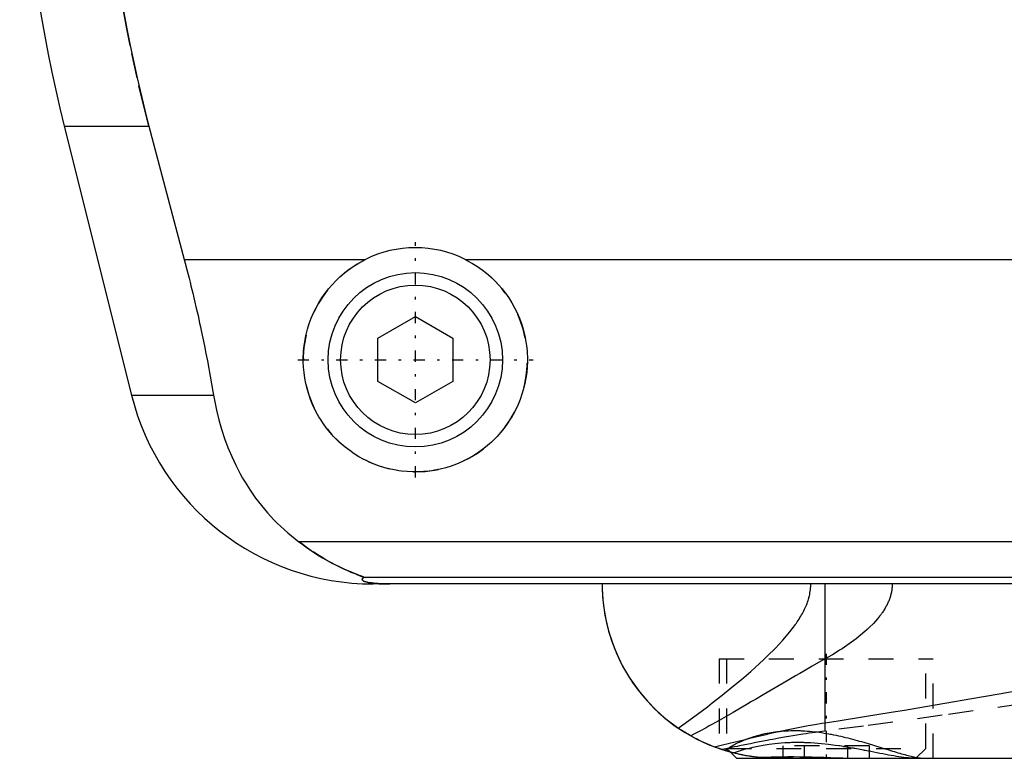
# Model space of a CAD drawing. Extents: x -105 to 105, y -97 to 359.
# Tile 1 of 9: x -62 to -23, y -67 to -37. Entities that reach past the tile are written whole.
import ezdxf

# ---------------------------------------------------------------- set-up
doc = ezdxf.new("R2010")
doc.units = 0
doc.linetypes.add('CENTER', pattern=[1.5, 0.45, -0.5, 0.05, -0.5])
doc.linetypes.add('DASHED', pattern=[2, 1, -1])
for name, color, linetype in [('AM_0', 7, 'CONTINUOUS'), ('AM_3', 7, 'DASHED'), ('AM_7', 7, 'CENTER')]:
    doc.layers.add(name, color=color, linetype=linetype)

msp = doc.modelspace()

# ---------------------------------------------------------------- linework, layer by layer
at = {"layer": 'AM_0', "color": 7, "linetype": 'CONTINUOUS'}
for p, q in [((-60.596, -41.616), (-57.893, -52.426)), ((-60.596, -41.616), (-57.2, -41.616)), ((-57.2, -41.616), (-55.781, -46.968)), ((-55.781, -46.968), (-48.498, -46.968)), ((-44.502, -46.968), (-20, -46.968)), ((-48, -50.134), (-46.5, -49.268)), ((-46.5, -49.268), (-45, -50.134)), ((-48, -51.866), (-48, -50.134)), ((-45, -50.134), (-45, -51.866)), ((-46.5, -52.732), (-48, -51.866)), ((-45, -51.866), (-46.5, -52.732)), ((-57.893, -52.426), (-54.602, -52.426)), ((-10, -58.307), (-51.173, -58.307)), ((-10, -59.746), (-48.569, -59.746)), ((-10.005, -60), (-48.192, -60)), ((-30.043, -65.574), (-30.043, -60)), ((-34.069, -66.687), (-34.225, -66.637)), ((-33.848, -66.752), (-33.6, -67)), ((-33.6, -67), (-10.003, -67))]:
    msp.add_line(p, q, dxfattribs=at)
for points in [[(-58.394, -18.159, 0), (-58.495, -18.825, 0), (-58.674, -20.156, 0), (-58.821, -21.482, 0), (-58.882, -22.142, 0), (-58.935, -22.799, 0), (-59.018, -24.102, 0), (-59.071, -25.384, 0), (-59.094, -26.642, 0), (-59.089, -27.883, 0), (-59.057, -29.149, 0), (-59.03, -29.791, 0), (-58.995, -30.438, 0), (-58.902, -31.746, 0), (-58.777, -33.067, 0), (-58.62, -34.395, 0), (-58.431, -35.726, 0), (-58.21, -37.055, 0), (-58.088, -37.717, 0), (-57.958, -38.376, 0), (-57.676, -39.685, 0), (-57.366, -40.978, 0), (-57.2, -41.616, 0)], [(-55.781, -46.968, 0), (-55.741, -47.12, 0), (-55.662, -47.424, 0), (-55.585, -47.726, 0), (-55.547, -47.877, 0), (-55.51, -48.027, 0), (-55.436, -48.327, 0), (-55.365, -48.626, 0), (-55.296, -48.924, 0), (-55.227, -49.223, 0), (-55.161, -49.525, 0), (-55.128, -49.676, 0), (-55.095, -49.827, 0), (-55.031, -50.131, 0), (-54.968, -50.435, 0), (-54.907, -50.741, 0), (-54.848, -51.047, 0), (-54.79, -51.353, 0), (-54.762, -51.506, 0), (-54.735, -51.66, 0), (-54.68, -51.966, 0), (-54.628, -52.273, 0), (-54.602, -52.426, 0)], [(-44.502, -46.968, 0), (-44.399, -47.021, 0), (-44.198, -47.134, 0), (-44.003, -47.256, 0), (-43.909, -47.321, 0), (-43.817, -47.387, 0), (-43.639, -47.526, 0), (-43.471, -47.672, 0), (-43.312, -47.824, 0), (-43.16, -47.984, 0), (-43.015, -48.153, 0), (-42.945, -48.241, 0), (-42.877, -48.331, 0), (-42.747, -48.518, 0), (-42.625, -48.712, 0), (-42.514, -48.912, 0), (-42.412, -49.119, 0), (-42.321, -49.33, 0), (-42.28, -49.438, 0), (-42.241, -49.546, 0), (-42.173, -49.765, 0), (-42.116, -49.985, 0), (-42.092, -50.096, 0), (-42.07, -50.207, 0), (-42.036, -50.428, 0), (-42.014, -50.648, 0), (-42.007, -50.758, 0), (-42.002, -50.866, 0), (-42.001, -51.081, 0), (-42.01, -51.297, 0), (-42.029, -51.514, 0), (-42.06, -51.733, 0), (-42.101, -51.95, 0), (-42.126, -52.059, 0), (-42.154, -52.167, 0), (-42.217, -52.381, 0), (-42.291, -52.592, 0), (-42.375, -52.799, 0), (-42.469, -53.001, 0), (-42.573, -53.198, 0), (-42.629, -53.294, 0), (-42.686, -53.389, 0), (-42.808, -53.573, 0), (-42.938, -53.749, 0), (-43.074, -53.918, 0), (-43.217, -54.078, 0), (-43.366, -54.229, 0), (-43.443, -54.302, 0), (-43.522, -54.374, 0), (-43.688, -54.513, 0), (-43.863, -54.646, 0), (-44.046, -54.772, 0), (-44.237, -54.889, 0), (-44.435, -54.998, 0), (-44.536, -55.049, 0), (-44.639, -55.097, 0), (-44.849, -55.186, 0), (-45.063, -55.264, 0), (-45.281, -55.332, 0), (-45.502, -55.388, 0), (-45.724, -55.433, 0), (-45.835, -55.451, 0), (-45.947, -55.466, 0), (-46.17, -55.488, 0), (-46.39, -55.499, 0), (-46.5, -55.5, 0), (-46.61, -55.499, 0), (-46.83, -55.488, 0), (-47.053, -55.466, 0), (-47.165, -55.451, 0), (-47.276, -55.433, 0), (-47.498, -55.388, 0), (-47.719, -55.332, 0), (-47.937, -55.264, 0), (-48.151, -55.186, 0), (-48.361, -55.097, 0), (-48.464, -55.049, 0), (-48.565, -54.998, 0), (-48.763, -54.889, 0), (-48.954, -54.772, 0), (-49.137, -54.646, 0), (-49.312, -54.513, 0), (-49.478, -54.374, 0), (-49.557, -54.302, 0), (-49.634, -54.229, 0), (-49.783, -54.078, 0), (-49.926, -53.918, 0), (-50.062, -53.749, 0), (-50.192, -53.573, 0), (-50.314, -53.389, 0), (-50.371, -53.294, 0), (-50.427, -53.198, 0), (-50.531, -53.001, 0), (-50.625, -52.799, 0), (-50.709, -52.592, 0), (-50.783, -52.381, 0), (-50.846, -52.167, 0), (-50.874, -52.059, 0), (-50.899, -51.95, 0), (-50.94, -51.733, 0), (-50.971, -51.514, 0), (-50.99, -51.297, 0), (-50.999, -51.081, 0), (-50.998, -50.866, 0), (-50.993, -50.758, 0), (-50.986, -50.648, 0), (-50.964, -50.428, 0), (-50.93, -50.207, 0), (-50.908, -50.096, 0), (-50.884, -49.985, 0), (-50.827, -49.765, 0), (-50.759, -49.546, 0), (-50.72, -49.438, 0), (-50.679, -49.33, 0), (-50.588, -49.119, 0), (-50.486, -48.912, 0), (-50.375, -48.712, 0), (-50.253, -48.518, 0), (-50.123, -48.331, 0), (-50.055, -48.241, 0), (-49.985, -48.153, 0), (-49.84, -47.984, 0), (-49.688, -47.824, 0), (-49.529, -47.672, 0), (-49.361, -47.526, 0), (-49.183, -47.387, 0), (-49.091, -47.321, 0), (-48.997, -47.256, 0), (-48.802, -47.134, 0), (-48.601, -47.021, 0), (-48.498, -46.968, 0)], [(-54.602, -52.426, 0), (-54.568, -52.624, 0), (-54.487, -53.017, 0), (-54.393, -53.404, 0), (-54.34, -53.595, 0), (-54.284, -53.785, 0), (-54.161, -54.159, 0), (-54.024, -54.526, 0), (-53.873, -54.885, 0), (-53.708, -55.236, 0), (-53.529, -55.579, 0), (-53.435, -55.747, 0), (-53.337, -55.912, 0), (-53.131, -56.236, 0), (-52.912, -56.55, 0), (-52.68, -56.852, 0), (-52.435, -57.144, 0), (-52.177, -57.424, 0), (-52.043, -57.559, 0), (-51.906, -57.692, 0), (-51.622, -57.947, 0), (-51.326, -58.19, 0), (-51.173, -58.307, 0)], [(-51.173, -58.307, 0), (-51.062, -58.391, 0), (-50.845, -58.549, 0), (-50.632, -58.694, 0), (-50.529, -58.762, 0), (-50.427, -58.828, 0), (-50.228, -58.949, 0), (-50.037, -59.06, 0), (-49.854, -59.159, 0), (-49.681, -59.249, 0), (-49.517, -59.329, 0), (-49.439, -59.366, 0), (-49.364, -59.401, 0), (-49.221, -59.464, 0), (-49.09, -59.52, 0), (-48.964, -59.571, 0), (-48.894, -59.599, 0), (-48.875, -59.606, 0), (-48.856, -59.614, 0), (-48.847, -59.618, 0), (-48.838, -59.621, 0), (-48.82, -59.628, 0), (-48.802, -59.635, 0), (-48.785, -59.642, 0), (-48.768, -59.649, 0), (-48.751, -59.655, 0), (-48.743, -59.658, 0), (-48.735, -59.662, 0), (-48.719, -59.668, 0), (-48.704, -59.674, 0), (-48.697, -59.677, 0), (-48.69, -59.68, 0), (-48.676, -59.685, 0), (-48.662, -59.691, 0), (-48.656, -59.693, 0), (-48.65, -59.696, 0), (-48.638, -59.701, 0), (-48.627, -59.706, 0), (-48.616, -59.711, 0), (-48.607, -59.715, 0), (-48.598, -59.719, 0), (-48.594, -59.721, 0), (-48.59, -59.723, 0), (-48.584, -59.727, 0), (-48.578, -59.73, 0), (-48.574, -59.733, 0), (-48.57, -59.736, 0), (-48.568, -59.739, 0), (-48.567, -59.74, 0), (-48.567, -59.741, 0), (-48.567, -59.743, 0), (-48.568, -59.745, 0), (-48.569, -59.746, 0)], [(-48.569, -59.746, 0), (-48.581, -59.754, 0), (-48.601, -59.769, 0), (-48.617, -59.784, 0), (-48.623, -59.792, 0), (-48.628, -59.799, 0), (-48.633, -59.815, 0), (-48.633, -59.83, 0), (-48.627, -59.844, 0), (-48.615, -59.859, 0), (-48.597, -59.874, 0), (-48.585, -59.881, 0), (-48.571, -59.888, 0), (-48.536, -59.903, 0), (-48.489, -59.918, 0), (-48.428, -59.933, 0), (-48.351, -59.948, 0), (-48.298, -59.957, 0), (-48.282, -59.959, 0), (-48.265, -59.961, 0), (-48.257, -59.963, 0), (-48.248, -59.964, 0), (-48.229, -59.966, 0), (-48.209, -59.968, 0), (-48.198, -59.97, 0), (-48.187, -59.971, 0), (-48.164, -59.973, 0), (-48.14, -59.975, 0), (-48.128, -59.977, 0), (-48.115, -59.978, 0), (-48.088, -59.98, 0), (-48.06, -59.982, 0), (-48.03, -59.984, 0), (-47.999, -59.987, 0), (-47.967, -59.989, 0), (-47.95, -59.989, 0), (-47.933, -59.99, 0), (-47.911, -59.991, 0), (-47.904, -59.992, 0), (-47.898, -59.992, 0), (-47.894, -59.992, 0), (-47.891, -59.992, 0), (-47.884, -59.993, 0), (-47.877, -59.993, 0), (-47.87, -59.993, 0), (-47.863, -59.994, 0), (-47.856, -59.994, 0), (-47.852, -59.994, 0), (-47.849, -59.994, 0), (-47.842, -59.994, 0), (-47.834, -59.995, 0), (-47.827, -59.995, 0), (-47.82, -59.995, 0), (-47.812, -59.995, 0), (-47.809, -59.996, 0), (-47.805, -59.996, 0), (-47.798, -59.996, 0), (-47.791, -59.996, 0), (-47.783, -59.996, 0), (-47.775, -59.997, 0), (-47.767, -59.997, 0), (-47.763, -59.997, 0), (-47.759, -59.997, 0), (-47.751, -59.997, 0), (-47.743, -59.997, 0), (-47.734, -59.998, 0), (-47.726, -59.998, 0), (-47.717, -59.998, 0), (-47.713, -59.998, 0), (-47.708, -59.998, 0), (-47.7, -59.998, 0), (-47.691, -59.999, 0), (-47.687, -59.999, 0), (-47.682, -59.999, 0), (-47.674, -59.999, 0), (-47.665, -59.999, 0), (-47.661, -59.999, 0), (-47.657, -59.999, 0), (-47.648, -59.999, 0), (-47.64, -59.999, 0), (-47.631, -59.999, 0), (-47.622, -60, 0), (-47.612, -60, 0), (-47.608, -60, 0), (-47.603, -60, 0), (-47.594, -60, 0), (-47.584, -60, 0), (-47.575, -60, 0), (-47.565, -60, 0), (-47.556, -60, 0), (-47.551, -60, 0), (-47.546, -60, 0), (-47.537, -60, 0), (-47.528, -60, 0), (-47.523, -60, 0)], [(-39, -60, 0), (-38.998, -60.17, 0), (-38.981, -60.514, 0), (-38.947, -60.862, 0), (-38.923, -61.037, 0), (-38.894, -61.212, 0), (-38.823, -61.564, 0), (-38.733, -61.916, 0), (-38.623, -62.266, 0), (-38.494, -62.614, 0), (-38.344, -62.958, 0), (-38.262, -63.128, 0), (-38.175, -63.297, 0), (-37.986, -63.629, 0), (-37.777, -63.954, 0), (-37.548, -64.269, 0), (-37.299, -64.574, 0), (-37.031, -64.867, 0), (-36.89, -65.009, 0), (-36.744, -65.148, 0), (-36.438, -65.414, 0), (-36.114, -65.664, 0), (-35.945, -65.783, 0)], [(-39, -60, 0), (-38.997, -60.207, 0), (-38.972, -60.625, 0), (-38.921, -61.048, 0), (-38.885, -61.261, 0), (-38.843, -61.475, 0), (-38.737, -61.901, 0), (-38.602, -62.326, 0), (-38.438, -62.747, 0), (-38.245, -63.162, 0), (-38.023, -63.567, 0), (-37.901, -63.766, 0), (-37.771, -63.962, 0), (-37.49, -64.343, 0), (-37.18, -64.708, 0), (-36.842, -65.055, 0), (-36.476, -65.382, 0), (-36.083, -65.686, 0), (-35.877, -65.829, 0), (-35.664, -65.965, 0), (-35.22, -66.216, 0), (-34.742, -66.441, 0), (-34.484, -66.545, 0)], [(-30.043, -65.574, 0), (-29.518, -65.493, 0), (-28.462, -65.326, 0), (-27.396, -65.153, 0), (-26.86, -65.064, 0), (-26.322, -64.974, 0), (-25.24, -64.79, 0), (-24.149, -64.601, 0), (-23.051, -64.407, 0), (-21.945, -64.208, 0), (-20.832, -64.004, 0), (-20.273, -63.901, 0), (-19.713, -63.796, 0), (-18.587, -63.584, 0), (-17.455, -63.369, 0), (-16.319, -63.149, 0), (-15.177, -62.926, 0), (-14.031, -62.699, 0), (-13.456, -62.584, 0), (-12.881, -62.469, 0), (-11.729, -62.235, 0), (-10.575, -61.997, 0), (-9.998, -61.876, 0)], [(-34.484, -66.545, 0), (-34.377, -66.518, 0), (-34.16, -66.464, 0), (-33.939, -66.409, 0), (-33.827, -66.381, 0), (-33.715, -66.353, 0), (-33.486, -66.296, 0), (-33.253, -66.239, 0), (-33.017, -66.181, 0), (-32.777, -66.124, 0), (-32.533, -66.066, 0), (-32.41, -66.037, 0), (-32.286, -66.009, 0), (-32.035, -65.952, 0), (-31.78, -65.897, 0), (-31.522, -65.842, 0), (-31.261, -65.789, 0), (-30.996, -65.738, 0), (-30.862, -65.713, 0), (-30.728, -65.688, 0), (-30.456, -65.641, 0), (-30.181, -65.595, 0), (-30.043, -65.574, 0)], [(-34.299, -66.612, 0), (-34.347, -66.595, 0), (-34.441, -66.56, 0), (-34.536, -66.524, 0), (-34.583, -66.506, 0), (-34.63, -66.487, 0), (-34.724, -66.448, 0), (-34.817, -66.408, 0), (-34.91, -66.366, 0), (-35.003, -66.323, 0), (-35.095, -66.279, 0), (-35.141, -66.256, 0), (-35.187, -66.232, 0), (-35.278, -66.185, 0), (-35.369, -66.136, 0), (-35.459, -66.086, 0), (-35.549, -66.034, 0), (-35.638, -65.981, 0), (-35.682, -65.953, 0), (-35.726, -65.926, 0), (-35.814, -65.87, 0), (-35.901, -65.812, 0), (-35.945, -65.783, 0)], [(-32.725, -66.962, 0), (-32.775, -66.957, 0), (-32.874, -66.945, 0), (-32.973, -66.932, 0), (-33.022, -66.925, 0), (-33.072, -66.917, 0), (-33.171, -66.901, 0), (-33.269, -66.884, 0), (-33.368, -66.865, 0), (-33.466, -66.845, 0), (-33.564, -66.823, 0), (-33.613, -66.812, 0), (-33.662, -66.8, 0), (-33.76, -66.775, 0), (-33.857, -66.749, 0), (-33.954, -66.722, 0), (-34.051, -66.693, 0), (-34.148, -66.662, 0), (-34.196, -66.647, 0), (-34.244, -66.63, 0), (-34.34, -66.597, 0), (-34.436, -66.562, 0), (-34.484, -66.545, 0)], [(-33.85, -66.751, 0), (-33.875, -66.744, 0), (-33.922, -66.731, 0), (-33.966, -66.718, 0), (-33.987, -66.712, 0), (-34.008, -66.706, 0), (-34.047, -66.694, 0), (-34.083, -66.683, 0), (-34.117, -66.672, 0), (-34.148, -66.662, 0), (-34.176, -66.653, 0), (-34.189, -66.649, 0), (-34.201, -66.645, 0), (-34.223, -66.638, 0), (-34.242, -66.631, 0), (-34.259, -66.625, 0), (-34.273, -66.621, 0), (-34.284, -66.617, 0), (-34.288, -66.616, 0), (-34.292, -66.614, 0), (-34.297, -66.612, 0), (-34.3, -66.611, 0), (-34.3, -66.611, 0)], [(-33.85, -66.751, 0), (-33.875, -66.744, 0), (-33.922, -66.731, 0), (-33.966, -66.718, 0), (-33.988, -66.712, 0), (-34.008, -66.706, 0), (-34.047, -66.694, 0), (-34.084, -66.683, 0), (-34.117, -66.672, 0), (-34.148, -66.662, 0), (-34.176, -66.653, 0), (-34.189, -66.649, 0), (-34.201, -66.645, 0), (-34.223, -66.638, 0), (-34.242, -66.631, 0), (-34.259, -66.625, 0), (-34.273, -66.621, 0), (-34.284, -66.617, 0), (-34.288, -66.616, 0), (-34.292, -66.614, 0), (-34.297, -66.612, 0), (-34.3, -66.611, 0), (-34.3, -66.611, 0)], [(-32.725, -66.962, 0), (-32.627, -66.958, 0), (-32.425, -66.95, 0), (-32.215, -66.944, 0), (-32.107, -66.941, 0), (-31.997, -66.938, 0), (-31.773, -66.935, 0), (-31.542, -66.933, 0), (-31.306, -66.933, 0), (-31.066, -66.935, 0), (-30.823, -66.939, 0), (-30.701, -66.942, 0), (-30.578, -66.944, 0), (-30.33, -66.951, 0), (-30.081, -66.959, 0), (-29.831, -66.968, 0), (-29.582, -66.976, 0), (-29.335, -66.984, 0), (-29.213, -66.988, 0), (-29.091, -66.991, 0), (-28.849, -66.997, 0), (-28.611, -67, 0), (-28.494, -67, 0)], [(-32, -67, 0), (-32.022, -67, 0), (-32.065, -67, 0), (-32.107, -66.999, 0), (-32.129, -66.999, 0), (-32.15, -66.998, 0), (-32.192, -66.997, 0), (-32.234, -66.996, 0), (-32.275, -66.995, 0), (-32.316, -66.993, 0), (-32.357, -66.991, 0), (-32.377, -66.99, 0), (-32.398, -66.989, 0), (-32.438, -66.986, 0), (-32.477, -66.984, 0), (-32.516, -66.981, 0), (-32.555, -66.978, 0), (-32.594, -66.975, 0), (-32.613, -66.973, 0), (-32.632, -66.971, 0), (-32.67, -66.968, 0), (-32.707, -66.964, 0), (-32.725, -66.962, 0)]]:
    msp.add_polyline3d(points, dxfattribs=at)
for radius in [3.5, 3]:
    msp.add_circle((-46.5, -51), radius, dxfattribs=at)
for centre, radius, start, end in [((-2.388, -27.062), 60, 171.46703, 194.03784), ((-46.5, -51), 4.5, 63.6372, 116.3628), ((-48.192, -50), 10, 194.0378, 270)]:
    msp.add_arc(centre, radius, start, end, dxfattribs=at)
at = {"layer": 'AM_3', "color": 6, "linetype": 'DASHED'}
for p, q in [((-30.043, -63.007), (-30.043, -60)), ((-30.043, -65.905), (-30.043, -60)), ((-34.3, -63), (-34.3, -66.611)), ((-34.3, -63), (-25.7, -63)), ((-34, -63), (-34, -66.6)), ((-26, -66.6), (-26, -63)), ((-25.7, -67), (-25.7, -63)), ((-34.225, -66.637), (-34.299, -66.612)), ((-34, -66.6), (-33.848, -66.752)), ((-34, -66.6), (-26, -66.6)), ((-33.722, -66.785), (-33.849, -66.751)), ((-31.732, -67), (-31.732, -66.5)), ((-28.268, -66.5), (-31.732, -66.5)), ((-30.866, -67), (-30.866, -66.5)), ((-29.134, -67), (-29.134, -66.5)), ((-28.268, -67), (-28.268, -66.5)), ((-26.4, -67), (-26, -66.6)), ((-31.733, -66.983), (-32.376, -66.99)), ((-29.343, -67), (-31.733, -66.983))]:
    msp.add_line(p, q, dxfattribs=at)
for points in [[(-57.2, -41.616, 0), (-57.366, -40.978, 0), (-57.676, -39.685, 0), (-57.958, -38.376, 0), (-58.088, -37.717, 0), (-58.21, -37.055, 0), (-58.431, -35.726, 0), (-58.62, -34.395, 0), (-58.777, -33.067, 0), (-58.902, -31.746, 0), (-58.995, -30.438, 0), (-59.03, -29.791, 0), (-59.057, -29.149, 0), (-59.089, -27.883, 0), (-59.094, -26.642, 0), (-59.071, -25.384, 0), (-59.018, -24.102, 0), (-58.935, -22.799, 0), (-58.882, -22.142, 0), (-58.821, -21.482, 0), (-58.674, -20.156, 0), (-58.495, -18.825, 0), (-58.394, -18.159, 0)], [(-48.569, -59.746, 0), (-48.568, -59.745, 0), (-48.567, -59.743, 0), (-48.567, -59.741, 0), (-48.567, -59.74, 0), (-48.568, -59.739, 0), (-48.57, -59.736, 0), (-48.574, -59.733, 0), (-48.578, -59.73, 0), (-48.584, -59.727, 0), (-48.591, -59.723, 0), (-48.594, -59.721, 0), (-48.598, -59.719, 0), (-48.607, -59.715, 0), (-48.617, -59.71, 0), (-48.627, -59.706, 0), (-48.638, -59.701, 0), (-48.65, -59.696, 0), (-48.657, -59.693, 0), (-48.663, -59.69, 0), (-48.677, -59.685, 0), (-48.691, -59.679, 0), (-48.698, -59.676, 0), (-48.705, -59.673, 0), (-48.72, -59.667, 0), (-48.736, -59.661, 0), (-48.744, -59.658, 0), (-48.752, -59.655, 0), (-48.769, -59.648, 0), (-48.786, -59.641, 0), (-48.804, -59.634, 0), (-48.822, -59.627, 0), (-48.841, -59.62, 0), (-48.85, -59.616, 0), (-48.86, -59.613, 0), (-48.879, -59.605, 0), (-48.899, -59.597, 0), (-48.97, -59.569, 0), (-49.095, -59.517, 0), (-49.231, -59.459, 0), (-49.381, -59.393, 0), (-49.46, -59.356, 0), (-49.542, -59.317, 0), (-49.715, -59.232, 0), (-49.897, -59.136, 0), (-50.088, -59.03, 0), (-50.285, -58.915, 0), (-50.482, -58.793, 0), (-50.581, -58.728, 0), (-50.68, -58.663, 0), (-50.878, -58.525, 0), (-51.075, -58.381, 0), (-51.173, -58.307, 0)], [(-47.523, -60, 0), (-47.528, -60, 0), (-47.537, -60, 0), (-47.546, -60, 0), (-47.551, -60, 0), (-47.556, -60, 0), (-47.565, -60, 0), (-47.575, -60, 0), (-47.584, -60, 0), (-47.594, -60, 0), (-47.603, -60, 0), (-47.608, -60, 0), (-47.612, -60, 0), (-47.622, -60, 0), (-47.631, -59.999, 0), (-47.64, -59.999, 0), (-47.648, -59.999, 0), (-47.657, -59.999, 0), (-47.661, -59.999, 0), (-47.665, -59.999, 0), (-47.674, -59.999, 0), (-47.682, -59.999, 0), (-47.687, -59.999, 0), (-47.691, -59.999, 0), (-47.7, -59.998, 0), (-47.708, -59.998, 0), (-47.713, -59.998, 0), (-47.717, -59.998, 0), (-47.726, -59.998, 0), (-47.734, -59.998, 0), (-47.743, -59.997, 0), (-47.751, -59.997, 0), (-47.759, -59.997, 0), (-47.763, -59.997, 0), (-47.767, -59.997, 0), (-47.775, -59.997, 0), (-47.783, -59.996, 0), (-47.791, -59.996, 0), (-47.798, -59.996, 0), (-47.805, -59.996, 0), (-47.809, -59.996, 0), (-47.812, -59.995, 0), (-47.82, -59.995, 0), (-47.827, -59.995, 0), (-47.834, -59.995, 0), (-47.842, -59.994, 0), (-47.849, -59.994, 0), (-47.852, -59.994, 0), (-47.856, -59.994, 0), (-47.863, -59.994, 0), (-47.87, -59.993, 0), (-47.894, -59.992, 0), (-47.933, -59.99, 0), (-47.95, -59.989, 0), (-47.967, -59.989, 0), (-47.999, -59.987, 0), (-48.03, -59.984, 0), (-48.06, -59.982, 0), (-48.088, -59.98, 0), (-48.115, -59.978, 0), (-48.128, -59.977, 0), (-48.14, -59.975, 0), (-48.164, -59.973, 0), (-48.187, -59.971, 0), (-48.198, -59.97, 0), (-48.209, -59.968, 0), (-48.229, -59.966, 0), (-48.248, -59.964, 0), (-48.257, -59.963, 0), (-48.265, -59.961, 0), (-48.282, -59.959, 0), (-48.298, -59.957, 0), (-48.351, -59.948, 0), (-48.428, -59.933, 0), (-48.489, -59.918, 0), (-48.536, -59.903, 0), (-48.571, -59.888, 0), (-48.585, -59.881, 0), (-48.597, -59.874, 0), (-48.615, -59.859, 0), (-48.627, -59.844, 0), (-48.633, -59.83, 0), (-48.633, -59.815, 0), (-48.628, -59.799, 0), (-48.623, -59.792, 0), (-48.617, -59.784, 0), (-48.601, -59.769, 0), (-48.581, -59.754, 0), (-48.569, -59.746, 0)], [(-35.945, -65.783, 0), (-35.757, -65.652, 0), (-35.372, -65.375, 0), (-34.974, -65.08, 0), (-34.774, -64.929, 0), (-34.574, -64.775, 0), (-34.176, -64.463, 0), (-33.784, -64.147, 0), (-33.403, -63.829, 0), (-33.034, -63.511, 0), (-32.684, -63.196, 0), (-32.516, -63.04, 0), (-32.354, -62.885, 0), (-32.04, -62.572, 0), (-31.742, -62.253, 0), (-31.466, -61.928, 0), (-31.317, -61.737, 0), (-31.277, -61.682, 0), (-31.237, -61.628, 0), (-31.218, -61.6, 0), (-31.199, -61.573, 0), (-31.161, -61.517, 0), (-31.124, -61.462, 0), (-31.089, -61.407, 0), (-31.054, -61.352, 0), (-31.021, -61.297, 0), (-31.005, -61.269, 0), (-30.989, -61.241, 0), (-30.958, -61.186, 0), (-30.928, -61.13, 0), (-30.914, -61.102, 0), (-30.899, -61.075, 0), (-30.872, -61.018, 0), (-30.845, -60.961, 0), (-30.832, -60.932, 0), (-30.819, -60.903, 0), (-30.795, -60.845, 0), (-30.772, -60.786, 0), (-30.75, -60.726, 0), (-30.729, -60.665, 0), (-30.71, -60.604, 0), (-30.702, -60.573, 0), (-30.693, -60.542, 0), (-30.677, -60.48, 0), (-30.664, -60.417, 0), (-30.652, -60.353, 0), (-30.641, -60.29, 0), (-30.633, -60.226, 0), (-30.63, -60.194, 0), (-30.627, -60.162, 0), (-30.623, -60.097, 0), (-30.621, -60.033, 0), (-30.621, -60, 0)], [(-27.35, -60, 0), (-27.35, -60.02, 0), (-27.351, -60.061, 0), (-27.353, -60.101, 0), (-27.355, -60.122, 0), (-27.356, -60.142, 0), (-27.36, -60.182, 0), (-27.365, -60.222, 0), (-27.371, -60.261, 0), (-27.378, -60.301, 0), (-27.385, -60.34, 0), (-27.389, -60.36, 0), (-27.394, -60.379, 0), (-27.403, -60.418, 0), (-27.413, -60.457, 0), (-27.424, -60.496, 0), (-27.436, -60.534, 0), (-27.449, -60.572, 0), (-27.456, -60.591, 0), (-27.462, -60.61, 0), (-27.477, -60.648, 0), (-27.492, -60.685, 0), (-27.499, -60.704, 0), (-27.507, -60.722, 0), (-27.524, -60.759, 0), (-27.541, -60.795, 0), (-27.549, -60.813, 0), (-27.558, -60.831, 0), (-27.576, -60.867, 0), (-27.595, -60.902, 0), (-27.615, -60.937, 0), (-27.634, -60.971, 0), (-27.655, -61.006, 0), (-27.665, -61.023, 0), (-27.676, -61.04, 0), (-27.697, -61.073, 0), (-27.719, -61.106, 0), (-27.741, -61.139, 0), (-27.763, -61.171, 0), (-27.786, -61.203, 0), (-27.798, -61.219, 0), (-27.809, -61.235, 0), (-27.833, -61.266, 0), (-27.857, -61.298, 0), (-27.943, -61.405, 0), (-28.102, -61.582, 0), (-28.27, -61.751, 0), (-28.356, -61.832, 0), (-28.444, -61.911, 0), (-28.623, -62.061, 0), (-28.802, -62.203, 0), (-28.985, -62.339, 0), (-29.173, -62.47, 0), (-29.364, -62.598, 0), (-29.461, -62.66, 0), (-29.558, -62.721, 0), (-29.752, -62.839, 0), (-29.946, -62.952, 0), (-30.043, -63.007, 0)], [(-30.043, -63.007, 0), (-30.215, -63.105, 0), (-30.558, -63.3, 0), (-30.897, -63.495, 0), (-31.064, -63.593, 0), (-31.231, -63.69, 0), (-31.562, -63.883, 0), (-31.889, -64.075, 0), (-32.211, -64.264, 0), (-32.529, -64.451, 0), (-32.842, -64.634, 0), (-32.996, -64.725, 0), (-33.149, -64.814, 0), (-33.449, -64.989, 0), (-33.741, -65.158, 0), (-34.024, -65.32, 0), (-34.299, -65.477, 0), (-34.566, -65.627, 0), (-34.697, -65.699, 0), (-34.825, -65.77, 0), (-35.076, -65.906, 0), (-35.319, -66.036, 0), (-35.437, -66.098, 0)], [(-22.12, -64.813, 0), (-25.345, -65.273, 0), (-28.497, -65.704, 0), (-30.043, -65.905, 0)], [(-30.043, -65.905, 0), (-30.173, -65.922, 0), (-30.43, -65.957, 0), (-30.684, -65.993, 0), (-30.81, -66.012, 0), (-30.936, -66.032, 0), (-31.183, -66.071, 0), (-31.428, -66.112, 0), (-31.669, -66.154, 0), (-31.907, -66.196, 0), (-32.142, -66.239, 0), (-32.258, -66.261, 0), (-32.373, -66.283, 0), (-32.601, -66.327, 0), (-32.825, -66.371, 0), (-33.046, -66.415, 0), (-33.263, -66.458, 0), (-33.477, -66.501, 0), (-33.582, -66.523, 0), (-33.687, -66.544, 0), (-33.894, -66.586, 0), (-34.096, -66.626, 0), (-34.197, -66.646, 0)], [(-34.069, -66.687, 0), (-34.053, -66.676, 0), (-34.02, -66.652, 0), (-33.985, -66.628, 0), (-33.967, -66.615, 0), (-33.948, -66.603, 0), (-33.91, -66.578, 0), (-33.869, -66.553, 0), (-33.827, -66.527, 0), (-33.782, -66.501, 0), (-33.736, -66.475, 0), (-33.713, -66.462, 0), (-33.689, -66.449, 0), (-33.639, -66.423, 0), (-33.587, -66.397, 0), (-33.534, -66.371, 0), (-33.479, -66.346, 0), (-33.423, -66.32, 0), (-33.394, -66.307, 0), (-33.364, -66.295, 0), (-33.304, -66.269, 0), (-33.243, -66.245, 0), (-33.211, -66.232, 0), (-33.179, -66.22, 0), (-33.114, -66.196, 0), (-33.048, -66.173, 0), (-33.014, -66.161, 0), (-32.98, -66.15, 0), (-32.91, -66.128, 0), (-32.839, -66.106, 0), (-32.766, -66.085, 0), (-32.691, -66.065, 0), (-32.616, -66.045, 0), (-32.577, -66.036, 0), (-32.538, -66.027, 0), (-32.46, -66.009, 0), (-32.379, -65.993, 0), (-32.298, -65.977, 0), (-32.216, -65.963, 0), (-32.132, -65.95, 0), (-32.09, -65.944, 0), (-32.047, -65.938, 0), (-31.962, -65.927, 0), (-31.875, -65.917, 0), (-31.787, -65.909, 0), (-31.698, -65.902, 0), (-31.608, -65.896, 0), (-31.563, -65.893, 0), (-31.517, -65.891, 0), (-31.426, -65.888, 0), (-31.333, -65.886, 0), (-31.239, -65.886, 0), (-31.145, -65.887, 0), (-31.049, -65.889, 0), (-31.002, -65.891, 0), (-30.954, -65.893, 0), (-30.858, -65.898, 0), (-30.763, -65.904, 0), (-30.667, -65.912, 0), (-30.57, -65.921, 0), (-30.474, -65.931, 0), (-30.426, -65.937, 0), (-30.378, -65.943, 0), (-30.281, -65.955, 0), (-30.185, -65.969, 0), (-30.136, -65.976, 0), (-30.088, -65.984, 0), (-29.992, -66, 0), (-29.895, -66.017, 0), (-29.847, -66.026, 0), (-29.799, -66.035, 0), (-29.703, -66.053, 0), (-29.607, -66.073, 0), (-29.511, -66.094, 0), (-29.416, -66.115, 0), (-29.321, -66.137, 0), (-29.274, -66.148, 0), (-29.227, -66.159, 0), (-29.133, -66.183, 0), (-29.04, -66.206, 0), (-28.947, -66.23, 0), (-28.855, -66.255, 0), (-28.764, -66.28, 0), (-28.718, -66.293, 0), (-28.673, -66.305, 0), (-28.583, -66.331, 0), (-28.494, -66.357, 0), (-28.405, -66.382, 0), (-28.317, -66.408, 0), (-28.23, -66.434, 0), (-28.187, -66.447, 0), (-28.144, -66.46, 0), (-28.059, -66.486, 0), (-27.975, -66.512, 0), (-27.892, -66.538, 0), (-27.81, -66.563, 0), (-27.728, -66.588, 0), (-27.688, -66.601, 0), (-27.648, -66.613, 0), (-27.569, -66.638, 0), (-27.491, -66.662, 0), (-27.414, -66.685, 0), (-27.339, -66.709, 0), (-27.264, -66.731, 0), (-27.227, -66.742, 0), (-27.191, -66.753, 0), (-27.119, -66.774, 0), (-27.048, -66.795, 0), (-27.014, -66.805, 0), (-26.979, -66.815, 0), (-26.911, -66.834, 0), (-26.845, -66.852, 0), (-26.812, -66.861, 0), (-26.78, -66.87, 0), (-26.716, -66.886, 0), (-26.655, -66.902, 0), (-26.594, -66.916, 0), (-26.536, -66.93, 0), (-26.479, -66.942, 0), (-26.452, -66.948, 0), (-26.424, -66.953, 0), (-26.371, -66.963, 0), (-26.32, -66.972, 0), (-26.27, -66.98, 0), (-26.223, -66.987, 0), (-26.177, -66.992, 0), (-26.155, -66.994, 0), (-26.133, -66.996, 0), (-26.091, -66.998, 0), (-26.051, -67, 0), (-26.032, -67, 0)], [(-29.499, -66.5, 0), (-29.637, -66.48, 0), (-29.914, -66.445, 0), (-30.192, -66.415, 0), (-30.331, -66.403, 0), (-30.469, -66.392, 0), (-30.631, -66.382, 0), (-30.677, -66.38, 0), (-30.723, -66.378, 0), (-30.746, -66.377, 0), (-30.769, -66.376, 0), (-30.815, -66.374, 0), (-30.86, -66.372, 0), (-30.906, -66.371, 0), (-30.952, -66.37, 0), (-30.997, -66.369, 0), (-31.02, -66.369, 0), (-31.043, -66.368, 0), (-31.088, -66.368, 0), (-31.134, -66.368, 0), (-31.179, -66.368, 0), (-31.223, -66.368, 0), (-31.268, -66.368, 0), (-31.29, -66.369, 0), (-31.313, -66.369, 0), (-31.357, -66.37, 0), (-31.401, -66.371, 0), (-31.445, -66.372, 0), (-31.489, -66.374, 0), (-31.532, -66.376, 0), (-31.554, -66.377, 0), (-31.576, -66.378, 0), (-31.619, -66.38, 0), (-31.662, -66.382, 0), (-31.81, -66.392, 0), (-31.935, -66.403, 0), (-32.058, -66.415, 0), (-32.298, -66.445, 0), (-32.528, -66.48, 0), (-32.747, -66.521, 0), (-32.954, -66.565, 0), (-33.149, -66.613, 0), (-33.241, -66.637, 0), (-33.33, -66.662, 0), (-33.497, -66.712, 0), (-33.651, -66.761, 0), (-33.722, -66.785, 0)], [(-32.376, -66.99, 0), (-32.429, -66.987, 0), (-32.532, -66.98, 0), (-32.633, -66.971, 0), (-32.682, -66.967, 0), (-32.731, -66.962, 0), (-32.825, -66.951, 0), (-32.917, -66.94, 0), (-33.005, -66.927, 0), (-33.091, -66.914, 0), (-33.175, -66.901, 0), (-33.216, -66.894, 0), (-33.257, -66.886, 0), (-33.337, -66.871, 0), (-33.414, -66.856, 0), (-33.489, -66.84, 0), (-33.562, -66.824, 0), (-33.631, -66.807, 0), (-33.665, -66.799, 0), (-33.698, -66.791, 0), (-33.761, -66.775, 0), (-33.821, -66.759, 0), (-33.85, -66.751, 0)], [(-32.725, -66.962, 0), (-32.764, -66.958, 0), (-32.84, -66.949, 0), (-32.914, -66.94, 0), (-32.95, -66.935, 0), (-32.986, -66.93, 0), (-33.055, -66.92, 0), (-33.124, -66.909, 0), (-33.192, -66.898, 0), (-33.258, -66.886, 0), (-33.322, -66.874, 0), (-33.354, -66.868, 0), (-33.386, -66.862, 0), (-33.447, -66.849, 0), (-33.507, -66.836, 0), (-33.565, -66.823, 0), (-33.621, -66.81, 0), (-33.676, -66.796, 0), (-33.702, -66.79, 0), (-33.728, -66.783, 0), (-33.779, -66.77, 0), (-33.827, -66.757, 0), (-33.85, -66.751, 0)], [(-28.268, -66.718, 0), (-28.3, -66.712, 0), (-28.366, -66.699, 0), (-28.432, -66.686, 0), (-28.465, -66.68, 0), (-28.498, -66.674, 0), (-28.565, -66.661, 0), (-28.632, -66.648, 0), (-28.7, -66.635, 0), (-28.767, -66.623, 0), (-28.836, -66.61, 0), (-28.87, -66.604, 0), (-28.904, -66.598, 0), (-28.973, -66.586, 0), (-29.042, -66.573, 0), (-29.112, -66.562, 0), (-29.182, -66.55, 0), (-29.252, -66.538, 0), (-29.287, -66.533, 0), (-29.322, -66.527, 0), (-29.393, -66.516, 0), (-29.464, -66.505, 0), (-29.499, -66.5, 0)], [(-26.412, -67, 0), (-26.45, -67, 0), (-26.53, -66.997, 0), (-26.613, -66.993, 0), (-26.656, -66.99, 0), (-26.7, -66.986, 0), (-26.79, -66.977, 0), (-26.883, -66.966, 0), (-26.979, -66.954, 0), (-27.078, -66.939, 0), (-27.179, -66.923, 0), (-27.231, -66.915, 0), (-27.284, -66.906, 0), (-27.391, -66.888, 0), (-27.5, -66.868, 0), (-27.612, -66.847, 0), (-27.727, -66.825, 0), (-27.844, -66.802, 0), (-27.903, -66.791, 0), (-27.963, -66.779, 0), (-28.083, -66.755, 0), (-28.206, -66.731, 0), (-28.268, -66.718, 0)]]:
    msp.add_polyline3d(points, dxfattribs=at)
msp.add_arc((-46.5, -51), 4.5, 116.3628, 63.6372, dxfattribs=at)
at = {"layer": 'AM_7', "color": 4, "linetype": 'CENTER'}
for p, q in [((-46.5, -55.725), (-46.5, -46.275)), ((-51.225, -51), (-41.775, -51)), ((-30, -62.8), (-30, -67.2))]:
    msp.add_line(p, q, dxfattribs=at)

doc.saveas('drawing.dxf')
